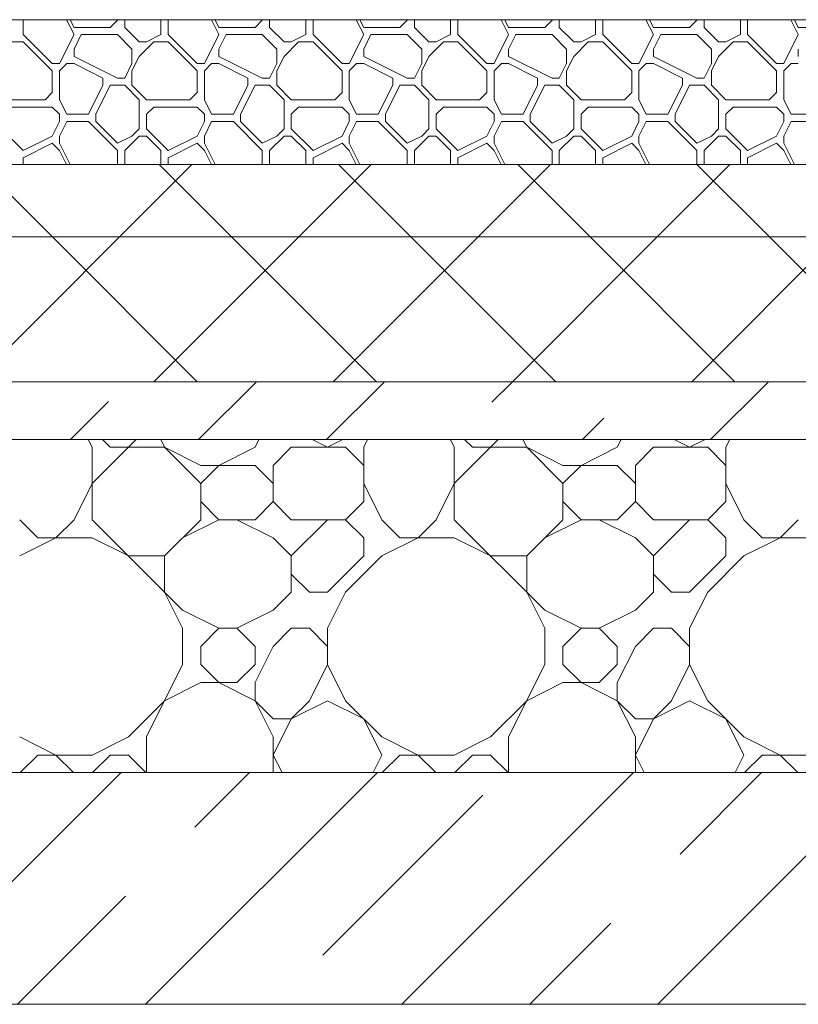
# Model space of a CAD drawing. Header units: millimetres. Extents: x 53645 to 137188, y 78097 to 135542.
# Tile 160 of 256: x 95323 to 95860, y 109600 to 110280. Entities that reach past the tile are written whole.
import ezdxf

# ---------------------------------------------------------------- set-up
doc = ezdxf.new("R2010")
doc.units = ezdxf.units.MM
doc.layers.add('hatch', color=7, linetype='Continuous', lineweight=5)
doc.layers.add('Wall2', color=40, linetype='Continuous', lineweight=5)

msp = doc.modelspace()

# ---------------------------------------------------------------- linework, layer by layer
at = {"layer": 'hatch', "color": 251, "ltscale": 100}
for points in [[(95325.17, 110269.62), (95325.17, 110279.95)], [(95360.17, 110269.62), (95355.01, 110279.95)], [(95360.17, 110274.62), (95357.51, 110279.95)], [(95385.17, 110274.62), (95390.17, 110279.62)], [(95390.17, 110279.62), (95390.17, 110279.95)], [(95395.17, 110274.62), (95395.17, 110279.95)], [(95420.17, 110269.62), (95420.17, 110279.95)], [(95425.17, 110269.62), (95425.17, 110279.95)], [(95460.17, 110269.62), (95455.01, 110279.95)], [(95460.17, 110274.62), (95457.51, 110279.95)], [(95485.17, 110274.62), (95490.17, 110279.62)], [(95490.17, 110279.62), (95490.17, 110279.95)], [(95495.17, 110274.62), (95495.17, 110279.95)], [(95520.17, 110269.62), (95520.17, 110279.95)], [(95525.17, 110269.62), (95525.17, 110279.95)], [(95560.17, 110269.62), (95555.01, 110279.95)], [(95560.17, 110274.62), (95557.51, 110279.95)], [(95585.17, 110274.62), (95590.17, 110279.62)], [(95590.17, 110279.62), (95590.17, 110279.95)], [(95595.17, 110274.62), (95595.17, 110279.95)], [(95620.17, 110269.62), (95620.17, 110279.95)], [(95625.17, 110269.62), (95625.17, 110279.95)], [(95660.17, 110269.62), (95655.01, 110279.95)], [(95660.17, 110274.62), (95657.51, 110279.95)], [(95685.17, 110274.62), (95690.17, 110279.62)], [(95690.17, 110279.62), (95690.17, 110279.95)], [(95695.17, 110274.62), (95695.17, 110279.95)], [(95720.17, 110269.62), (95720.17, 110279.95)], [(95725.17, 110269.62), (95725.17, 110279.95)], [(95760.17, 110269.62), (95755.01, 110279.95)], [(95760.17, 110274.62), (95757.51, 110279.95)], [(95785.17, 110274.62), (95790.17, 110279.62)], [(95790.17, 110279.62), (95790.17, 110279.95)], [(95795.17, 110274.62), (95795.17, 110279.95)], [(95820.17, 110269.62), (95820.17, 110279.95)], [(95825.17, 110269.62), (95825.17, 110279.95)], [(95860.17, 110269.62), (95855.01, 110279.95)], [(95860.17, 110274.62), (95857.51, 110279.95)], [(95345.17, 110249.62), (95325.17, 110269.62)], [(95350.17, 110249.62), (95360.17, 110269.62)], [(95360.17, 110274.62), (95385.17, 110274.62)], [(95360.17, 110259.62), (95365.17, 110269.62)], [(95365.17, 110269.62), (95390.17, 110269.62)], [(95400.17, 110259.62), (95390.17, 110269.62)], [(95405.17, 110264.62), (95395.17, 110274.62)], [(95410.17, 110264.62), (95420.17, 110269.62)], [(95445.17, 110249.62), (95425.17, 110269.62)], [(95450.17, 110249.62), (95460.17, 110269.62)], [(95460.17, 110274.62), (95485.17, 110274.62)], [(95460.17, 110259.62), (95465.17, 110269.62)], [(95465.17, 110269.62), (95490.17, 110269.62)], [(95500.17, 110259.62), (95490.17, 110269.62)], [(95505.17, 110264.62), (95495.17, 110274.62)], [(95510.17, 110264.62), (95520.17, 110269.62)], [(95545.17, 110249.62), (95525.17, 110269.62)], [(95550.17, 110249.62), (95560.17, 110269.62)], [(95560.17, 110274.62), (95585.17, 110274.62)], [(95560.17, 110259.62), (95565.17, 110269.62)], [(95565.17, 110269.62), (95590.17, 110269.62)], [(95600.17, 110259.62), (95590.17, 110269.62)], [(95605.17, 110264.62), (95595.17, 110274.62)], [(95610.17, 110264.62), (95620.17, 110269.62)], [(95645.17, 110249.62), (95625.17, 110269.62)], [(95650.17, 110249.62), (95660.17, 110269.62)], [(95660.17, 110274.62), (95685.17, 110274.62)], [(95660.17, 110259.62), (95665.17, 110269.62)], [(95665.17, 110269.62), (95690.17, 110269.62)], [(95700.17, 110259.62), (95690.17, 110269.62)], [(95705.17, 110264.62), (95695.17, 110274.62)], [(95710.17, 110264.62), (95720.17, 110269.62)], [(95745.17, 110249.62), (95725.17, 110269.62)], [(95750.17, 110249.62), (95760.17, 110269.62)], [(95760.17, 110274.62), (95785.17, 110274.62)], [(95760.17, 110259.62), (95765.17, 110269.62)], [(95765.17, 110269.62), (95790.17, 110269.62)], [(95800.17, 110259.62), (95790.17, 110269.62)], [(95805.17, 110264.62), (95795.17, 110274.62)], [(95810.17, 110264.62), (95820.17, 110269.62)], [(95845.17, 110249.62), (95825.17, 110269.62)], [(95850.17, 110249.62), (95860.17, 110269.62)], [(95860.17, 110274.62), (95885.17, 110274.62)], [(95315.17, 110264.62), (95325.17, 110264.62)], [(95345.17, 110244.62), (95325.17, 110264.62)], [(95405.17, 110264.62), (95410.17, 110264.62)], [(95405.17, 110254.62), (95415.17, 110264.62)], [(95415.17, 110264.62), (95425.17, 110264.62)], [(95445.17, 110244.62), (95425.17, 110264.62)], [(95505.17, 110264.62), (95510.17, 110264.62)], [(95505.17, 110254.62), (95515.17, 110264.62)], [(95515.17, 110264.62), (95525.17, 110264.62)], [(95545.17, 110244.62), (95525.17, 110264.62)], [(95605.17, 110264.62), (95610.17, 110264.62)], [(95605.17, 110254.62), (95615.17, 110264.62)], [(95615.17, 110264.62), (95625.17, 110264.62)], [(95645.17, 110244.62), (95625.17, 110264.62)], [(95705.17, 110264.62), (95710.17, 110264.62)], [(95705.17, 110254.62), (95715.17, 110264.62)], [(95715.17, 110264.62), (95725.17, 110264.62)], [(95745.17, 110244.62), (95725.17, 110264.62)], [(95805.17, 110264.62), (95810.17, 110264.62)], [(95805.17, 110254.62), (95815.17, 110264.62)], [(95815.17, 110264.62), (95825.17, 110264.62)], [(95845.17, 110244.62), (95825.17, 110264.62)], [(95360.17, 110254.62), (95360.17, 110259.62)], [(95400.17, 110249.62), (95400.17, 110259.62)], [(95460.17, 110254.62), (95460.17, 110259.62)], [(95500.17, 110249.62), (95500.17, 110259.62)], [(95560.17, 110254.62), (95560.17, 110259.62)], [(95600.17, 110249.62), (95600.17, 110259.62)], [(95660.17, 110254.62), (95660.17, 110259.62)], [(95700.17, 110249.62), (95700.17, 110259.62)], [(95760.17, 110254.62), (95760.17, 110259.62)], [(95800.17, 110249.62), (95800.17, 110259.62)], [(95860.17, 110254.62), (95860.17, 110259.62)], [(95345.17, 110249.62), (95350.17, 110249.62)], [(95350.17, 110244.62), (95355.17, 110249.62)], [(95355.17, 110249.62), (95360.17, 110249.62)], [(95390.17, 110239.62), (95360.17, 110254.62)], [(95380.17, 110239.62), (95360.17, 110249.62)], [(95395.17, 110239.62), (95400.17, 110249.62)], [(95395.17, 110239.62), (95400.17, 110249.62)], [(95400.17, 110244.62), (95405.17, 110254.62)], [(95445.17, 110249.62), (95450.17, 110249.62)], [(95450.17, 110244.62), (95455.17, 110249.62)], [(95455.17, 110249.62), (95460.17, 110249.62)], [(95490.17, 110239.62), (95460.17, 110254.62)], [(95480.17, 110239.62), (95460.17, 110249.62)], [(95495.17, 110239.62), (95500.17, 110249.62)], [(95495.17, 110239.62), (95500.17, 110249.62)], [(95500.17, 110244.62), (95505.17, 110254.62)], [(95545.17, 110249.62), (95550.17, 110249.62)], [(95550.17, 110244.62), (95555.17, 110249.62)], [(95555.17, 110249.62), (95560.17, 110249.62)], [(95590.17, 110239.62), (95560.17, 110254.62)], [(95580.17, 110239.62), (95560.17, 110249.62)], [(95595.17, 110239.62), (95600.17, 110249.62)], [(95595.17, 110239.62), (95600.17, 110249.62)], [(95600.17, 110244.62), (95605.17, 110254.62)], [(95645.17, 110249.62), (95650.17, 110249.62)], [(95650.17, 110244.62), (95655.17, 110249.62)], [(95655.17, 110249.62), (95660.17, 110249.62)], [(95690.17, 110239.62), (95660.17, 110254.62)], [(95680.17, 110239.62), (95660.17, 110249.62)], [(95695.17, 110239.62), (95700.17, 110249.62)], [(95695.17, 110239.62), (95700.17, 110249.62)], [(95700.17, 110244.62), (95705.17, 110254.62)], [(95745.17, 110249.62), (95750.17, 110249.62)], [(95750.17, 110244.62), (95755.17, 110249.62)], [(95755.17, 110249.62), (95760.17, 110249.62)], [(95790.17, 110239.62), (95760.17, 110254.62)], [(95780.17, 110239.62), (95760.17, 110249.62)], [(95795.17, 110239.62), (95800.17, 110249.62)], [(95795.17, 110239.62), (95800.17, 110249.62)], [(95800.17, 110244.62), (95805.17, 110254.62)], [(95845.17, 110249.62), (95850.17, 110249.62)], [(95850.17, 110244.62), (95855.17, 110249.62)], [(95855.17, 110249.62), (95860.17, 110249.62)], [(95345.17, 110229.62), (95345.17, 110244.62)], [(95350.17, 110224.62), (95350.17, 110244.62)], [(95400.17, 110234.62), (95400.17, 110244.62)], [(95445.17, 110229.62), (95445.17, 110244.62)], [(95450.17, 110224.62), (95450.17, 110244.62)], [(95500.17, 110234.62), (95500.17, 110244.62)], [(95545.17, 110229.62), (95545.17, 110244.62)], [(95550.17, 110224.62), (95550.17, 110244.62)], [(95600.17, 110234.62), (95600.17, 110244.62)], [(95645.17, 110229.62), (95645.17, 110244.62)], [(95650.17, 110224.62), (95650.17, 110244.62)], [(95700.17, 110234.62), (95700.17, 110244.62)], [(95745.17, 110229.62), (95745.17, 110244.62)], [(95750.17, 110224.62), (95750.17, 110244.62)], [(95800.17, 110234.62), (95800.17, 110244.62)], [(95845.17, 110229.62), (95845.17, 110244.62)], [(95850.17, 110224.62), (95850.17, 110244.62)], [(95380.17, 110234.62), (95380.17, 110239.62)], [(95390.17, 110239.62), (95395.17, 110239.62)], [(95480.17, 110234.62), (95480.17, 110239.62)], [(95490.17, 110239.62), (95495.17, 110239.62)], [(95580.17, 110234.62), (95580.17, 110239.62)], [(95590.17, 110239.62), (95595.17, 110239.62)], [(95680.17, 110234.62), (95680.17, 110239.62)], [(95690.17, 110239.62), (95695.17, 110239.62)], [(95780.17, 110234.62), (95780.17, 110239.62)], [(95790.17, 110239.62), (95795.17, 110239.62)], [(95340.17, 110224.62), (95345.17, 110229.62)], [(95370.17, 110214.62), (95380.17, 110234.62)], [(95375.17, 110214.62), (95385.17, 110234.62)], [(95385.17, 110234.62), (95395.17, 110234.62)], [(95405.17, 110224.62), (95395.17, 110234.62)], [(95410.17, 110224.62), (95400.17, 110234.62)], [(95440.17, 110224.62), (95445.17, 110229.62)], [(95470.17, 110214.62), (95480.17, 110234.62)], [(95475.17, 110214.62), (95485.17, 110234.62)], [(95485.17, 110234.62), (95495.17, 110234.62)], [(95505.17, 110224.62), (95495.17, 110234.62)], [(95510.17, 110224.62), (95500.17, 110234.62)], [(95540.17, 110224.62), (95545.17, 110229.62)], [(95570.17, 110214.62), (95580.17, 110234.62)], [(95575.17, 110214.62), (95585.17, 110234.62)], [(95585.17, 110234.62), (95595.17, 110234.62)], [(95605.17, 110224.62), (95595.17, 110234.62)], [(95610.17, 110224.62), (95600.17, 110234.62)], [(95640.17, 110224.62), (95645.17, 110229.62)], [(95670.17, 110214.62), (95680.17, 110234.62)], [(95675.17, 110214.62), (95685.17, 110234.62)], [(95685.17, 110234.62), (95695.17, 110234.62)], [(95705.17, 110224.62), (95695.17, 110234.62)], [(95710.17, 110224.62), (95700.17, 110234.62)], [(95740.17, 110224.62), (95745.17, 110229.62)], [(95770.17, 110214.62), (95780.17, 110234.62)], [(95775.17, 110214.62), (95785.17, 110234.62)], [(95785.17, 110234.62), (95795.17, 110234.62)], [(95805.17, 110224.62), (95795.17, 110234.62)], [(95810.17, 110224.62), (95800.17, 110234.62)], [(95840.17, 110224.62), (95845.17, 110229.62)], [(95310.17, 110224.62), (95340.17, 110224.62)], [(95355.17, 110214.62), (95350.17, 110224.62)], [(95405.17, 110204.62), (95405.17, 110224.62)], [(95410.17, 110224.62), (95440.17, 110224.62)], [(95455.17, 110214.62), (95450.17, 110224.62)], [(95505.17, 110204.62), (95505.17, 110224.62)], [(95510.17, 110224.62), (95540.17, 110224.62)], [(95555.17, 110214.62), (95550.17, 110224.62)], [(95605.17, 110204.62), (95605.17, 110224.62)], [(95610.17, 110224.62), (95640.17, 110224.62)], [(95655.17, 110214.62), (95650.17, 110224.62)], [(95705.17, 110204.62), (95705.17, 110224.62)], [(95710.17, 110224.62), (95740.17, 110224.62)], [(95755.17, 110214.62), (95750.17, 110224.62)], [(95805.17, 110204.62), (95805.17, 110224.62)], [(95810.17, 110224.62), (95840.17, 110224.62)], [(95855.17, 110214.62), (95850.17, 110224.62)], [(95315.17, 110219.62), (95345.17, 110219.62)], [(95350.17, 110214.62), (95345.17, 110219.62)], [(95350.17, 110209.62), (95350.17, 110214.62)], [(95355.17, 110214.62), (95370.17, 110214.62)], [(95375.17, 110209.62), (95375.17, 110214.62)], [(95410.17, 110214.62), (95415.17, 110219.62)], [(95410.17, 110204.62), (95410.17, 110214.62)], [(95415.17, 110219.62), (95445.17, 110219.62)], [(95450.17, 110214.62), (95445.17, 110219.62)], [(95450.17, 110209.62), (95450.17, 110214.62)], [(95455.17, 110214.62), (95470.17, 110214.62)], [(95475.17, 110209.62), (95475.17, 110214.62)], [(95510.17, 110214.62), (95515.17, 110219.62)], [(95510.17, 110204.62), (95510.17, 110214.62)], [(95515.17, 110219.62), (95545.17, 110219.62)], [(95550.17, 110214.62), (95545.17, 110219.62)], [(95550.17, 110209.62), (95550.17, 110214.62)], [(95555.17, 110214.62), (95570.17, 110214.62)], [(95575.17, 110209.62), (95575.17, 110214.62)], [(95610.17, 110214.62), (95615.17, 110219.62)], [(95610.17, 110204.62), (95610.17, 110214.62)], [(95615.17, 110219.62), (95645.17, 110219.62)], [(95650.17, 110214.62), (95645.17, 110219.62)], [(95650.17, 110209.62), (95650.17, 110214.62)], [(95655.17, 110214.62), (95670.17, 110214.62)], [(95675.17, 110209.62), (95675.17, 110214.62)], [(95710.17, 110214.62), (95715.17, 110219.62)], [(95710.17, 110204.62), (95710.17, 110214.62)], [(95715.17, 110219.62), (95745.17, 110219.62)], [(95750.17, 110214.62), (95745.17, 110219.62)], [(95750.17, 110209.62), (95750.17, 110214.62)], [(95755.17, 110214.62), (95770.17, 110214.62)], [(95775.17, 110209.62), (95775.17, 110214.62)], [(95810.17, 110214.62), (95815.17, 110219.62)], [(95810.17, 110204.62), (95810.17, 110214.62)], [(95815.17, 110219.62), (95845.17, 110219.62)], [(95850.17, 110214.62), (95845.17, 110219.62)], [(95850.17, 110209.62), (95850.17, 110214.62)], [(95855.17, 110214.62), (95870.17, 110214.62)], [(95345.17, 110199.62), (95350.17, 110209.62)], [(95350.17, 110199.62), (95355.17, 110209.62)], [(95355.17, 110209.62), (95370.17, 110209.62)], [(95390.17, 110189.62), (95370.17, 110209.62)], [(95390.17, 110194.62), (95375.17, 110209.62)], [(95445.17, 110199.62), (95450.17, 110209.62)], [(95450.17, 110199.62), (95455.17, 110209.62)], [(95455.17, 110209.62), (95470.17, 110209.62)], [(95490.17, 110189.62), (95470.17, 110209.62)], [(95490.17, 110194.62), (95475.17, 110209.62)], [(95545.17, 110199.62), (95550.17, 110209.62)], [(95550.17, 110199.62), (95555.17, 110209.62)], [(95555.17, 110209.62), (95570.17, 110209.62)], [(95590.17, 110189.62), (95570.17, 110209.62)], [(95590.17, 110194.62), (95575.17, 110209.62)], [(95645.17, 110199.62), (95650.17, 110209.62)], [(95650.17, 110199.62), (95655.17, 110209.62)], [(95655.17, 110209.62), (95670.17, 110209.62)], [(95690.17, 110189.62), (95670.17, 110209.62)], [(95690.17, 110194.62), (95675.17, 110209.62)], [(95745.17, 110199.62), (95750.17, 110209.62)], [(95750.17, 110199.62), (95755.17, 110209.62)], [(95755.17, 110209.62), (95770.17, 110209.62)], [(95790.17, 110189.62), (95770.17, 110209.62)], [(95790.17, 110194.62), (95775.17, 110209.62)], [(95845.17, 110199.62), (95850.17, 110209.62)], [(95850.17, 110199.62), (95855.17, 110209.62)], [(95855.17, 110209.62), (95870.17, 110209.62)], [(95325.17, 110189.62), (95310.17, 110204.62)], [(95400.17, 110199.62), (95405.17, 110204.62)], [(95425.17, 110189.62), (95410.17, 110204.62)], [(95500.17, 110199.62), (95505.17, 110204.62)], [(95525.17, 110189.62), (95510.17, 110204.62)], [(95600.17, 110199.62), (95605.17, 110204.62)], [(95625.17, 110189.62), (95610.17, 110204.62)], [(95700.17, 110199.62), (95705.17, 110204.62)], [(95725.17, 110189.62), (95710.17, 110204.62)], [(95800.17, 110199.62), (95805.17, 110204.62)], [(95825.17, 110189.62), (95810.17, 110204.62)], [(95325.17, 110189.62), (95345.17, 110199.62)], [(95325.17, 110184.62), (95345.17, 110194.62)], [(95350.17, 110189.62), (95345.17, 110194.62)], [(95350.17, 110194.62), (95350.17, 110199.62)], [(95357.51, 110179.95), (95350.17, 110194.62)], [(95390.17, 110194.62), (95400.17, 110199.62)], [(95395.17, 110189.62), (95405.17, 110199.62)], [(95405.17, 110199.62), (95410.17, 110199.62)], [(95420.17, 110189.62), (95410.17, 110199.62)], [(95425.17, 110189.62), (95445.17, 110199.62)], [(95425.17, 110184.62), (95445.17, 110194.62)], [(95450.17, 110189.62), (95445.17, 110194.62)], [(95450.17, 110194.62), (95450.17, 110199.62)], [(95457.51, 110179.95), (95450.17, 110194.62)], [(95490.17, 110194.62), (95500.17, 110199.62)], [(95495.17, 110189.62), (95505.17, 110199.62)], [(95505.17, 110199.62), (95510.17, 110199.62)], [(95520.17, 110189.62), (95510.17, 110199.62)], [(95525.17, 110189.62), (95545.17, 110199.62)], [(95525.17, 110184.62), (95545.17, 110194.62)], [(95550.17, 110189.62), (95545.17, 110194.62)], [(95550.17, 110194.62), (95550.17, 110199.62)], [(95557.51, 110179.95), (95550.17, 110194.62)], [(95590.17, 110194.62), (95600.17, 110199.62)], [(95595.17, 110189.62), (95605.17, 110199.62)], [(95605.17, 110199.62), (95610.17, 110199.62)], [(95620.17, 110189.62), (95610.17, 110199.62)], [(95625.17, 110189.62), (95645.17, 110199.62)], [(95625.17, 110184.62), (95645.17, 110194.62)], [(95650.17, 110189.62), (95645.17, 110194.62)], [(95650.17, 110194.62), (95650.17, 110199.62)], [(95657.51, 110179.95), (95650.17, 110194.62)], [(95690.17, 110194.62), (95700.17, 110199.62)], [(95695.17, 110189.62), (95705.17, 110199.62)], [(95705.17, 110199.62), (95710.17, 110199.62)], [(95720.17, 110189.62), (95710.17, 110199.62)], [(95725.17, 110189.62), (95745.17, 110199.62)], [(95725.17, 110184.62), (95745.17, 110194.62)], [(95750.17, 110189.62), (95745.17, 110194.62)], [(95750.17, 110194.62), (95750.17, 110199.62)], [(95757.51, 110179.95), (95750.17, 110194.62)], [(95790.17, 110194.62), (95800.17, 110199.62)], [(95795.17, 110189.62), (95805.17, 110199.62)], [(95805.17, 110199.62), (95810.17, 110199.62)], [(95820.17, 110189.62), (95810.17, 110199.62)], [(95825.17, 110189.62), (95845.17, 110199.62)], [(95825.17, 110184.62), (95845.17, 110194.62)], [(95850.17, 110189.62), (95845.17, 110194.62)], [(95850.17, 110194.62), (95850.17, 110199.62)], [(95857.51, 110179.95), (95850.17, 110194.62)], [(95355.01, 110179.95), (95350.17, 110189.62)], [(95390.17, 110179.95), (95390.17, 110189.62)], [(95395.17, 110179.95), (95395.17, 110189.62)], [(95420.17, 110179.95), (95420.17, 110189.62)], [(95455.01, 110179.95), (95450.17, 110189.62)], [(95490.17, 110179.95), (95490.17, 110189.62)], [(95495.17, 110179.95), (95495.17, 110189.62)], [(95520.17, 110179.95), (95520.17, 110189.62)], [(95555.01, 110179.95), (95550.17, 110189.62)], [(95590.17, 110179.95), (95590.17, 110189.62)], [(95595.17, 110179.95), (95595.17, 110189.62)], [(95620.17, 110179.95), (95620.17, 110189.62)], [(95655.01, 110179.95), (95650.17, 110189.62)], [(95690.17, 110179.95), (95690.17, 110189.62)], [(95695.17, 110179.95), (95695.17, 110189.62)], [(95720.17, 110179.95), (95720.17, 110189.62)], [(95755.01, 110179.95), (95750.17, 110189.62)], [(95790.17, 110179.95), (95790.17, 110189.62)], [(95795.17, 110179.95), (95795.17, 110189.62)], [(95820.17, 110179.95), (95820.17, 110189.62)], [(95855.01, 110179.95), (95850.17, 110189.62)], [(95325.17, 110179.95), (95325.17, 110184.62)], [(95425.17, 110179.95), (95425.17, 110184.62)], [(95525.17, 110179.95), (95525.17, 110184.62)], [(95625.17, 110179.95), (95625.17, 110184.62)], [(95725.17, 110179.95), (95725.17, 110184.62)], [(95825.17, 110179.95), (95825.17, 110184.62)], [(100108.85, 110179.95), (91278.85, 110179.95)], [(91278.85, 110179.95), (100108.85, 110179.95)], [(100108.85, 110129.95), (91278.85, 110129.95)], [(91278.85, 110129.95), (100108.85, 110129.95)], [(100108.85, 110029.95), (91278.85, 110029.95)], [(91278.85, 110029.95), (100108.85, 110029.95)], [(100108.85, 109989.95), (91278.85, 109989.95)], [(91278.85, 109989.95), (100108.85, 109989.95)], [(91368.85, 109759.95), (100018.85, 109759.95)], [(96418.85, 109759.95), (91368.85, 109759.95)]]:
    msp.add_lwpolyline(points, dxfattribs=at)
at = {"layer": 'hatch', "color": 251, "lineweight": 5, "ltscale": 100}
for points in [[(95345.22, 110129.95), (95295.22, 110179.95)], [(95391.59, 110129.95), (95441.59, 110179.95)], [(95468.96, 110129.95), (95418.96, 110179.95)], [(95515.34, 110129.95), (95565.34, 110179.95)], [(95592.71, 110129.95), (95542.71, 110179.95)], [(95639.08, 110129.95), (95689.08, 110179.95)], [(95716.45, 110129.95), (95666.45, 110179.95)], [(95762.83, 110129.95), (95812.83, 110179.95)], [(95840.19, 110129.95), (95790.19, 110179.95)]]:
    msp.add_lwpolyline(points, dxfattribs=at)
at = {"layer": 'hatch', "color": 251, "lineweight": 9, "ltscale": 100}
for points in [[(95291.59, 110029.95), (95391.59, 110129.95)], [(95445.22, 110029.95), (95345.22, 110129.95)], [(95415.34, 110029.95), (95515.34, 110129.95)], [(95568.96, 110029.95), (95468.96, 110129.95)], [(95539.08, 110029.95), (95639.08, 110129.95)], [(95692.71, 110029.95), (95592.71, 110129.95)], [(95662.83, 110029.95), (95762.83, 110129.95)], [(95816.45, 110029.95), (95716.45, 110129.95)], [(95786.57, 110029.95), (95886.57, 110129.95)], [(95940.19, 110029.95), (95840.19, 110129.95)], [(95446.05, 109989.95), (95486.05, 110029.95)], [(95534.44, 109989.95), (95574.44, 110029.95)], [(95648.6, 110015.72), (95662.83, 110029.95)], [(95799.6, 109989.95), (95839.6, 110029.95)], [(95357.66, 109989.95), (95383.87, 110016.17)], [(95711.21, 109989.95), (95725.94, 110004.68)], [(95372.67, 109984.62), (95370.01, 109989.95)], [(95372.67, 109959.62), (95403, 109989.95)], [(95372.67, 109934.62), (95372.67, 109984.62)], [(95385.17, 109984.62), (95379.84, 109989.95)], [(95385.17, 109984.62), (95422.67, 109984.62)], [(95422.67, 109984.62), (95420.01, 109989.95)], [(95447.67, 109959.62), (95422.67, 109984.62)], [(95447.67, 109972.12), (95422.67, 109984.62)], [(95460.17, 109972.12), (95485.17, 109984.62)], [(95485.17, 109984.62), (95487.84, 109989.95)], [(95497.67, 109972.12), (95510.17, 109984.62)], [(95510.17, 109984.62), (95547.67, 109984.62)], [(95535.17, 109984.62), (95524.51, 109989.95)], [(95535.17, 109984.62), (95545.83, 109989.95)], [(95560.17, 109972.12), (95547.67, 109984.62)], [(95560.17, 109984.62), (95562.84, 109989.95)], [(95560.17, 109947.12), (95560.17, 109984.62)], [(95622.67, 109984.62), (95620.01, 109989.95)], [(95622.67, 109959.62), (95653, 109989.95)], [(95622.67, 109934.62), (95622.67, 109984.62)], [(95635.17, 109984.62), (95629.84, 109989.95)], [(95635.17, 109984.62), (95672.67, 109984.62)], [(95672.67, 109984.62), (95670.01, 109989.95)], [(95697.67, 109959.62), (95672.67, 109984.62)], [(95697.67, 109972.12), (95672.67, 109984.62)], [(95710.17, 109972.12), (95735.17, 109984.62)], [(95735.17, 109984.62), (95737.84, 109989.95)], [(95747.67, 109972.12), (95760.17, 109984.62)], [(95760.17, 109984.62), (95797.67, 109984.62)], [(95785.17, 109984.62), (95774.51, 109989.95)], [(95785.17, 109984.62), (95795.83, 109989.95)], [(95810.17, 109972.12), (95797.67, 109984.62)], [(95810.17, 109984.62), (95812.84, 109989.95)], [(95810.17, 109947.12), (95810.17, 109984.62)], [(95447.67, 109972.12), (95485.17, 109972.12)], [(95447.67, 109959.62), (95460.17, 109972.12)], [(95497.67, 109959.62), (95485.17, 109972.12)], [(95497.67, 109947.12), (95497.67, 109972.12)], [(95697.67, 109972.12), (95735.17, 109972.12)], [(95697.67, 109959.62), (95710.17, 109972.12)], [(95747.67, 109959.62), (95735.17, 109972.12)], [(95747.67, 109947.12), (95747.67, 109972.12)], [(95360.17, 109934.62), (95372.67, 109959.62)], [(95447.67, 109934.62), (95447.67, 109959.62)], [(95572.67, 109934.62), (95560.17, 109959.62)], [(95610.17, 109934.62), (95622.67, 109959.62)], [(95697.67, 109934.62), (95697.67, 109959.62)], [(95822.67, 109934.62), (95810.17, 109959.62)], [(95460.17, 109934.62), (95447.67, 109947.12)], [(95485.17, 109934.62), (95497.67, 109947.12)], [(95510.17, 109934.62), (95497.67, 109947.12)], [(95547.67, 109934.62), (95560.17, 109947.12)], [(95710.17, 109934.62), (95697.67, 109947.12)], [(95735.17, 109934.62), (95747.67, 109947.12)], [(95760.17, 109934.62), (95747.67, 109947.12)], [(95797.67, 109934.62), (95810.17, 109947.12)], [(95335.17, 109922.12), (95322.67, 109934.62)], [(95347.67, 109922.12), (95360.17, 109934.62)], [(95435.17, 109872.12), (95372.67, 109934.62)], [(95422.67, 109909.62), (95447.67, 109934.62)], [(95435.17, 109922.12), (95460.17, 109934.62)], [(95460.17, 109934.62), (95485.17, 109934.62)], [(95497.67, 109922.12), (95472.67, 109934.62)], [(95510.17, 109934.62), (95547.67, 109934.62)], [(95510.17, 109909.62), (95535.17, 109934.62)], [(95560.17, 109922.12), (95547.67, 109934.62)], [(95585.17, 109922.12), (95572.67, 109934.62)], [(95597.67, 109922.12), (95610.17, 109934.62)], [(95685.17, 109872.12), (95622.67, 109934.62)], [(95672.67, 109909.62), (95697.67, 109934.62)], [(95685.17, 109922.12), (95710.17, 109934.62)], [(95710.17, 109934.62), (95735.17, 109934.62)], [(95747.67, 109922.12), (95722.67, 109934.62)], [(95760.17, 109934.62), (95797.67, 109934.62)], [(95760.17, 109909.62), (95785.17, 109934.62)], [(95810.17, 109922.12), (95797.67, 109934.62)], [(95835.17, 109922.12), (95822.67, 109934.62)], [(95847.67, 109922.12), (95860.17, 109934.62)], [(95322.67, 109909.62), (95347.67, 109922.12)], [(95335.17, 109922.12), (95372.67, 109922.12)], [(95397.67, 109909.62), (95372.67, 109922.12)], [(95510.17, 109909.62), (95497.67, 109922.12)], [(95560.17, 109909.62), (95560.17, 109922.12)], [(95572.67, 109909.62), (95597.67, 109922.12)], [(95585.17, 109922.12), (95622.67, 109922.12)], [(95647.67, 109909.62), (95622.67, 109922.12)], [(95760.17, 109909.62), (95747.67, 109922.12)], [(95810.17, 109909.62), (95810.17, 109922.12)], [(95822.67, 109909.62), (95847.67, 109922.12)], [(95835.17, 109922.12), (95872.67, 109922.12)], [(95397.67, 109909.62), (95422.67, 109909.62)], [(95422.67, 109884.62), (95422.67, 109909.62)], [(95510.17, 109884.62), (95510.17, 109909.62)], [(95535.17, 109884.62), (95560.17, 109909.62)], [(95547.67, 109884.62), (95572.67, 109909.62)], [(95647.67, 109909.62), (95672.67, 109909.62)], [(95672.67, 109884.62), (95672.67, 109909.62)], [(95760.17, 109884.62), (95760.17, 109909.62)], [(95785.17, 109884.62), (95810.17, 109909.62)], [(95797.67, 109884.62), (95822.67, 109909.62)], [(95522.67, 109884.62), (95510.17, 109897.12)], [(95772.67, 109884.62), (95760.17, 109897.12)], [(95435.17, 109859.62), (95422.67, 109884.62)], [(95497.67, 109872.12), (95510.17, 109884.62)], [(95522.67, 109884.62), (95535.17, 109884.62)], [(95547.67, 109884.62), (95535.17, 109859.62)], [(95685.17, 109859.62), (95672.67, 109884.62)], [(95747.67, 109872.12), (95760.17, 109884.62)], [(95772.67, 109884.62), (95785.17, 109884.62)], [(95797.67, 109884.62), (95785.17, 109859.62)], [(95460.17, 109859.62), (95435.17, 109872.12)], [(95472.67, 109859.62), (95497.67, 109872.12)], [(95710.17, 109859.62), (95685.17, 109872.12)], [(95722.67, 109859.62), (95747.67, 109872.12)], [(95435.17, 109834.62), (95435.17, 109859.62)], [(95447.67, 109847.12), (95460.17, 109859.62)], [(95460.17, 109859.62), (95472.67, 109859.62)], [(95485.17, 109847.12), (95472.67, 109859.62)], [(95497.67, 109847.12), (95510.17, 109859.62)], [(95510.17, 109859.62), (95522.67, 109859.62)], [(95535.17, 109847.12), (95522.67, 109859.62)], [(95535.17, 109834.62), (95535.17, 109859.62)], [(95685.17, 109834.62), (95685.17, 109859.62)], [(95697.67, 109847.12), (95710.17, 109859.62)], [(95710.17, 109859.62), (95722.67, 109859.62)], [(95735.17, 109847.12), (95722.67, 109859.62)], [(95747.67, 109847.12), (95760.17, 109859.62)], [(95760.17, 109859.62), (95772.67, 109859.62)], [(95785.17, 109847.12), (95772.67, 109859.62)], [(95785.17, 109834.62), (95785.17, 109859.62)], [(95447.67, 109834.62), (95447.67, 109847.12)], [(95485.17, 109834.62), (95485.17, 109847.12)], [(95485.17, 109822.12), (95497.67, 109847.12)], [(95697.67, 109834.62), (95697.67, 109847.12)], [(95735.17, 109834.62), (95735.17, 109847.12)], [(95735.17, 109822.12), (95747.67, 109847.12)], [(95410.17, 109784.62), (95435.17, 109834.62)], [(95460.17, 109822.12), (95447.67, 109834.62)], [(95472.67, 109822.12), (95485.17, 109834.62)], [(95522.67, 109809.62), (95535.17, 109834.62)], [(95547.67, 109809.62), (95535.17, 109834.62)], [(95660.17, 109784.62), (95685.17, 109834.62)], [(95710.17, 109822.12), (95697.67, 109834.62)], [(95722.67, 109822.12), (95735.17, 109834.62)], [(95772.67, 109809.62), (95785.17, 109834.62)], [(95797.67, 109809.62), (95785.17, 109834.62)], [(95422.67, 109809.62), (95447.67, 109822.12)], [(95447.67, 109822.12), (95472.67, 109822.12)], [(95485.17, 109809.62), (95460.17, 109822.12)], [(95485.17, 109809.62), (95485.17, 109822.12)], [(95672.67, 109809.62), (95697.67, 109822.12)], [(95697.67, 109822.12), (95722.67, 109822.12)], [(95735.17, 109809.62), (95710.17, 109822.12)], [(95735.17, 109809.62), (95735.17, 109822.12)], [(95397.67, 109784.62), (95422.67, 109809.62)], [(95497.67, 109797.12), (95485.17, 109809.62)], [(95497.67, 109784.62), (95485.17, 109809.62)], [(95510.17, 109797.12), (95522.67, 109809.62)], [(95510.17, 109797.12), (95535.17, 109809.62)], [(95560.17, 109797.12), (95535.17, 109809.62)], [(95560.17, 109797.12), (95535.17, 109809.62)], [(95572.67, 109784.62), (95547.67, 109809.62)], [(95647.67, 109784.62), (95672.67, 109809.62)], [(95747.67, 109797.12), (95735.17, 109809.62)], [(95747.67, 109784.62), (95735.17, 109809.62)], [(95760.17, 109797.12), (95772.67, 109809.62)], [(95760.17, 109797.12), (95785.17, 109809.62)], [(95810.17, 109797.12), (95785.17, 109809.62)], [(95810.17, 109797.12), (95785.17, 109809.62)], [(95822.67, 109784.62), (95797.67, 109809.62)], [(95497.67, 109797.12), (95510.17, 109797.12)], [(95497.67, 109772.12), (95510.17, 109797.12)], [(95572.67, 109772.12), (95560.17, 109797.12)], [(95747.67, 109797.12), (95760.17, 109797.12)], [(95747.67, 109772.12), (95760.17, 109797.12)], [(95822.67, 109772.12), (95810.17, 109797.12)], [(95347.67, 109772.12), (95322.67, 109784.62)], [(95372.67, 109772.12), (95397.67, 109784.62)], [(95410.17, 109759.95), (95410.17, 109784.62)], [(95497.67, 109759.95), (95497.67, 109784.62)], [(95597.67, 109772.12), (95572.67, 109784.62)], [(95622.67, 109772.12), (95647.67, 109784.62)], [(95660.17, 109759.95), (95660.17, 109784.62)], [(95747.67, 109759.95), (95747.67, 109784.62)], [(95847.67, 109772.12), (95822.67, 109784.62)], [(95323, 109759.95), (95335.17, 109772.12)], [(95335.17, 109772.12), (95372.67, 109772.12)], [(95359.84, 109759.95), (95347.67, 109772.12)], [(95373, 109759.95), (95385.17, 109772.12)], [(95385.17, 109772.12), (95397.67, 109772.12)], [(95409.84, 109759.95), (95397.67, 109772.12)], [(95503.76, 109759.95), (95497.67, 109772.12)], [(95566.59, 109759.95), (95572.67, 109772.12)], [(95573, 109759.95), (95585.17, 109772.12)], [(95585.17, 109772.12), (95622.67, 109772.12)], [(95609.84, 109759.95), (95597.67, 109772.12)], [(95623, 109759.95), (95635.17, 109772.12)], [(95635.17, 109772.12), (95647.67, 109772.12)], [(95659.84, 109759.95), (95647.67, 109772.12)], [(95753.76, 109759.95), (95747.67, 109772.12)], [(95816.59, 109759.95), (95822.67, 109772.12)], [(95823, 109759.95), (95835.17, 109772.12)], [(95835.17, 109772.12), (95872.67, 109772.12)], [(95859.84, 109759.95), (95847.67, 109772.12)]]:
    msp.add_lwpolyline(points, dxfattribs=at)
at = {"layer": 'hatch', "color": 251, "lineweight": 0, "ltscale": 100}
for points in [[(95232.83, 109599.95), (95392.83, 109759.95)], [(95409.6, 109599.95), (95569.6, 109759.95)], [(95443.54, 109722.28), (95481.21, 109759.95)], [(95586.38, 109599.95), (95746.38, 109759.95)], [(95763.16, 109599.95), (95923.16, 109759.95)], [(95778.53, 109703.71), (95834.77, 109759.95)], [(95531.92, 109633.89), (95642.41, 109744.37)], [(95321.21, 109599.95), (95395.81, 109674.55)], [(95674.77, 109599.95), (95730.8, 109655.98)]]:
    msp.add_lwpolyline(points, dxfattribs=at)
at = {"layer": 'Wall2', "lineweight": 20, "ltscale": 50}
msp.add_lwpolyline([(91278.85, 110279.95), (100108.85, 110279.95)], dxfattribs=at)
at = {"layer": 'Wall2', "ltscale": 50}
msp.add_lwpolyline([(96418.85, 109599.95), (95148.85, 109599.95)], dxfattribs=at)

doc.saveas('drawing.dxf')
